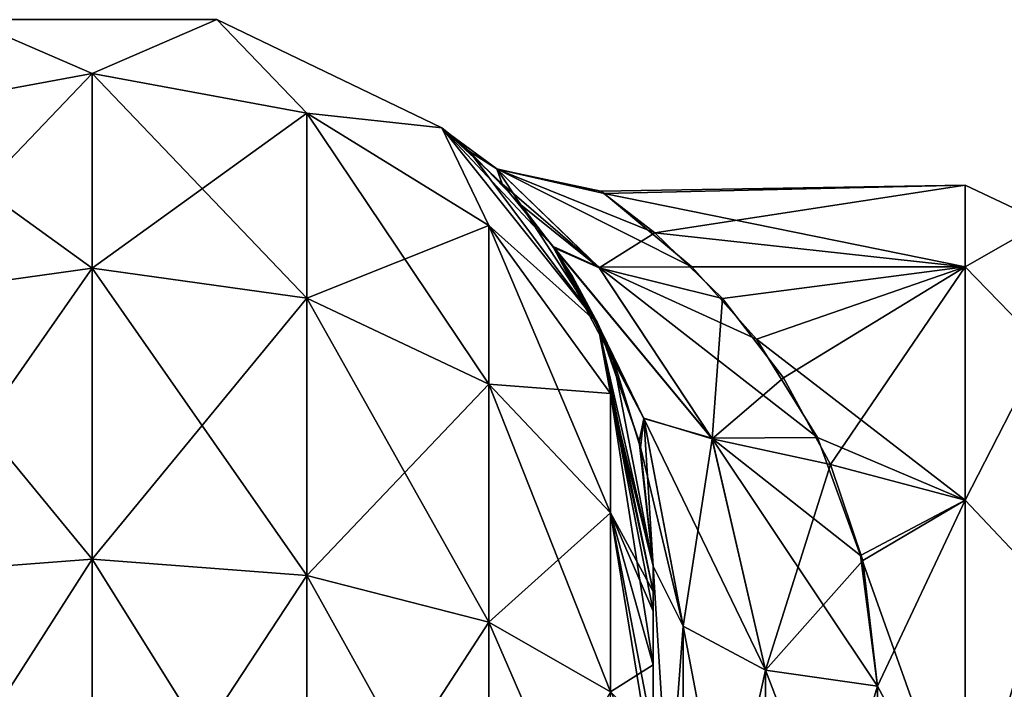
# Model space of a CAD drawing. Extents: x -23 to 470, y -1800 to 0.
# Tile 131 of 198: x 21 to 43, y -15 to 0. Entities that reach past the tile are written whole.
import ezdxf

# ---------------------------------------------------------------- set-up
doc = ezdxf.new("R2010")
doc.units = 0
doc.header["$LTSCALE"] = 66.825
for name, color, linetype in [('577', 7, 'CONTINUOUS'), ('580', 7, 'CONTINUOUS'), ('596', 7, 'CONTINUOUS'), ('597', 7, 'CONTINUOUS'), ('598', 7, 'CONTINUOUS'), ('610', 7, 'CONTINUOUS'), ('611', 7, 'CONTINUOUS'), ('615', 7, 'CONTINUOUS'), ('618', 7, 'CONTINUOUS')]:
    doc.layers.add(name, color=color, linetype=linetype)

msp = doc.modelspace()

# ---------------------------------------------------------------- linework, layer by layer
at = {"layer": '577', "linetype": 'CONTINUOUS'}
for points in [[(35.55, -56.093, 33.614), (35.55, -53.608, 29.849), (35.55, -12.5, 33.5), (35.55, -56.093, 33.614)], [(35.55, -12.5, 33.5), (35.55, -53.608, 29.849), (35.55, -22.699, 28.507), (35.55, -12.5, 33.5)], [(35.55, -13.067, 36.36), (35.55, -56.093, 33.614), (35.55, -12.5, 33.5), (35.55, -13.067, 36.36)], [(35.55, -12.5, 24.51), (35.55, -12.5, 33.5), (35.55, -22.699, 28.507), (35.55, -12.5, 24.51)], [(35.55, -12.5, -33.5), (35.55, -12.5, -24.51), (35.55, -22.699, -28.507), (35.55, -12.5, -33.5)], [(35.55, -13.067, -36.36), (35.55, -12.5, -33.5), (35.55, -56.092, -33.612), (35.55, -13.067, -36.36)], [(35.55, -56.092, -33.612), (35.55, -12.5, -33.5), (35.55, -53.607, -29.847), (35.55, -56.092, -33.612)], [(35.55, -53.607, -29.847), (35.55, -12.5, -33.5), (35.55, -22.699, -28.507), (35.55, -53.607, -29.847)], [(35.55, -59.341, 36.739), (35.55, -56.093, 33.614), (35.55, -13.067, 36.36), (35.55, -59.341, 36.739)], [(35.55, -13.5, 37.234), (35.55, -59.341, 36.739), (35.55, -13.067, 36.36), (35.55, -13.5, 37.234)], [(35.55, -13.5, -37.234), (35.55, -13.067, -36.36), (35.55, -59.339, -36.738), (35.55, -13.5, -37.234)], [(35.55, -59.339, -36.738), (35.55, -13.067, -36.36), (35.55, -56.092, -33.612), (35.55, -59.339, -36.738)], [(35.55, -14.695, 38.801), (35.55, -59.341, 36.739), (35.55, -13.5, 37.234), (35.55, -14.695, 38.801)], [(35.55, -14.695, -38.801), (35.55, -13.5, -37.234), (35.55, -63.187, -39.073), (35.55, -14.695, -38.801)], [(35.55, -63.187, -39.073), (35.55, -13.5, -37.234), (35.55, -59.339, -36.738), (35.55, -63.187, -39.073)], [(35.55, -63.189, 39.074), (35.55, -59.341, 36.739), (35.55, -14.695, 38.801), (35.55, -63.189, 39.074)], [(35.55, -16.266, 40), (35.55, -63.189, 39.074), (35.55, -14.695, 38.801), (35.55, -16.266, 40)], [(35.55, -16.266, -40), (35.55, -14.695, -38.801), (35.55, -63.187, -39.073), (35.55, -16.266, -40)]]:
    msp.add_3dface(points, dxfattribs=at)
at = {"layer": '580', "linetype": 'CONTINUOUS'}
for points in [[(35.588, -5.068, 7.081), (42.5, -4, 0), (34.386, -4.135, 2.545), (35.588, -5.068, 7.081)], [(34.386, -4.135, 2.545), (42.5, -4, 0), (34.46, -4.186, -2.986), (34.386, -4.135, 2.545)], [(42.5, -4, 0), (42.5, -5.827, -9.184), (34.46, -4.186, -2.986), (42.5, -4, 0)], [(42.5, -5.827, 9.184), (42.5, -4, 0), (35.588, -5.068, 7.081), (42.5, -5.827, 9.184)], [(34.46, -4.186, -2.986), (42.5, -5.827, -9.184), (36.409, -5.826, -9.182), (34.46, -4.186, -2.986)], [(37.093, -6.533, 10.732), (42.5, -5.827, 9.184), (35.588, -5.068, 7.081), (37.093, -6.533, 10.732)], [(36.409, -5.826, -9.182), (42.5, -5.827, -9.184), (37.852, -7.434, -12.37), (36.409, -5.826, -9.182)], [(38.454, -8.299, 13.707), (42.5, -5.827, 9.184), (37.093, -6.533, 10.732), (38.454, -8.299, 13.707)], [(42.5, -5.827, -9.184), (42.5, -11.029, -16.971), (37.852, -7.434, -12.37), (42.5, -5.827, -9.184)], [(39.501, -10.232, 16.134), (42.5, -5.827, 9.184), (38.454, -8.299, 13.707), (39.501, -10.232, 16.134)], [(42.5, -11.029, 16.971), (42.5, -5.827, 9.184), (39.501, -10.232, 16.134), (42.5, -11.029, 16.971)], [(37.852, -7.434, -12.37), (42.5, -11.029, -16.971), (39.214, -9.629, -15.444), (37.852, -7.434, -12.37)], [(39.214, -9.629, -15.444), (42.5, -11.029, -16.971), (40.17, -12.264, -18.121), (39.214, -9.629, -15.444)], [(40.223, -12.371, 18.213), (42.5, -11.029, 16.971), (39.501, -10.232, 16.134), (40.223, -12.371, 18.213)], [(42.5, -11.029, -16.971), (42.5, -18.816, -22.173), (40.17, -12.264, -18.121), (42.5, -11.029, -16.971)], [(40.55, -15.172, 20.284), (42.5, -11.029, 16.971), (40.223, -12.371, 18.213), (40.55, -15.172, 20.284)], [(42.5, -18.816, 22.173), (42.5, -11.029, 16.971), (40.55, -15.172, 20.284), (42.5, -18.816, 22.173)], [(40.17, -12.264, -18.121), (42.5, -18.816, -22.173), (40.55, -15.172, -20.284), (40.17, -12.264, -18.121)], [(40.55, -15.172, -20.284), (42.5, -18.816, -22.173), (40.55, -21.323, -23.052), (40.55, -15.172, -20.284)], [(40.55, -21.323, 23.052), (42.5, -18.816, 22.173), (40.55, -15.172, 20.284), (40.55, -21.323, 23.052)]]:
    msp.add_3dface(points, dxfattribs=at)
at = {"layer": '596', "linetype": 'CONTINUOUS'}
for points in [[(18.266, -2.396, -40.776), (20.268, -0.313, -33.5), (23.05, -1.516, -41.139), (18.266, -2.396, -40.776)], [(20.268, -0.313, -33.5), (25.832, -0.313, -33.5), (23.05, -1.516, -41.139), (20.268, -0.313, -33.5)], [(23.05, -1.516, -41.139), (25.832, -0.313, -33.5), (27.834, -2.396, -40.776), (23.05, -1.516, -41.139)], [(25.832, -0.313, -33.5), (30.844, -2.727, -33.5), (27.834, -2.396, -40.776), (25.832, -0.313, -33.5)], [(18.266, -2.396, -40.776), (23.05, -1.516, -41.139), (18.266, -6.525, -46.964), (18.266, -2.396, -40.776)], [(23.05, -1.516, -41.139), (23.05, -5.852, -47.637), (18.266, -6.525, -46.964), (23.05, -1.516, -41.139)], [(23.05, -1.516, -41.139), (27.834, -2.396, -40.776), (23.05, -5.852, -47.637), (23.05, -1.516, -41.139)], [(27.834, -2.396, -40.776), (27.834, -6.525, -46.964), (23.05, -5.852, -47.637), (27.834, -2.396, -40.776)], [(27.834, -2.396, -40.776), (30.844, -2.727, -33.5), (31.889, -4.9, -39.741), (27.834, -2.396, -40.776)], [(27.834, -2.396, -40.776), (31.889, -4.9, -39.741), (27.834, -6.525, -46.964), (27.834, -2.396, -40.776)], [(30.844, -2.727, -33.5), (34.312, -7.076, -33.5), (31.889, -4.9, -39.741), (30.844, -2.727, -33.5)], [(31.889, -4.9, -39.741), (31.889, -8.442, -45.049), (27.834, -6.525, -46.964), (31.889, -4.9, -39.741)], [(31.889, -4.9, -39.741), (34.312, -7.076, -33.5), (34.598, -8.648, -38.192), (31.889, -4.9, -39.741)], [(31.889, -4.9, -39.741), (34.598, -8.648, -38.192), (31.889, -8.442, -45.049), (31.889, -4.9, -39.741)], [(23.05, -12.346, -51.978), (18.266, -12.71, -51.099), (23.05, -5.852, -47.637), (23.05, -12.346, -51.978)], [(23.05, -5.852, -47.637), (18.266, -12.71, -51.099), (18.266, -6.525, -46.964), (23.05, -5.852, -47.637)], [(27.834, -6.525, -46.964), (23.05, -12.346, -51.978), (23.05, -5.852, -47.637), (27.834, -6.525, -46.964)], [(27.834, -12.71, -51.099), (23.05, -12.346, -51.978), (27.834, -6.525, -46.964), (27.834, -12.71, -51.099)], [(31.889, -8.442, -45.049), (27.834, -12.71, -51.099), (27.834, -6.525, -46.964), (31.889, -8.442, -45.049)], [(34.312, -7.076, -33.5), (35.55, -12.5, -33.5), (34.598, -8.648, -38.192), (34.312, -7.076, -33.5)], [(31.889, -13.747, -48.595), (27.834, -12.71, -51.099), (31.889, -8.442, -45.049), (31.889, -13.747, -48.595)], [(34.598, -8.648, -38.192), (34.598, -11.311, -42.182), (31.889, -8.442, -45.049), (34.598, -8.648, -38.192)], [(34.598, -11.311, -42.182), (31.889, -13.747, -48.595), (31.889, -8.442, -45.049), (34.598, -11.311, -42.182)], [(35.55, -12.5, -33.5), (35.55, -13.067, -36.36), (34.598, -8.648, -38.192), (35.55, -12.5, -33.5)], [(34.598, -8.648, -38.192), (35.55, -13.067, -36.36), (34.598, -11.311, -42.182), (34.598, -8.648, -38.192)], [(34.598, -15.299, -44.849), (31.889, -13.747, -48.595), (34.598, -11.311, -42.182), (34.598, -15.299, -44.849)], [(35.55, -13.067, -36.36), (35.55, -13.5, -37.234), (34.598, -11.311, -42.182), (35.55, -13.067, -36.36)], [(35.55, -13.5, -37.234), (35.55, -14.695, -38.801), (34.598, -11.311, -42.182), (35.55, -13.5, -37.234)], [(35.55, -14.695, -38.801), (34.598, -15.299, -44.849), (34.598, -11.311, -42.182), (35.55, -14.695, -38.801)], [(23.05, -20, -53.5), (18.16, -20, -52.546), (23.05, -12.346, -51.978), (23.05, -20, -53.5)], [(23.05, -12.346, -51.978), (18.16, -20, -52.546), (18.266, -12.71, -51.099), (23.05, -12.346, -51.978)], [(27.834, -12.71, -51.099), (23.05, -20, -53.5), (23.05, -12.346, -51.978), (27.834, -12.71, -51.099)], [(27.834, -20, -52.548), (23.05, -20, -53.5), (27.834, -12.71, -51.099), (27.834, -20, -52.548)], [(31.889, -13.747, -48.595), (27.834, -20, -52.548), (27.834, -12.71, -51.099), (31.889, -13.747, -48.595)], [(31.889, -20, -49.839), (27.834, -20, -52.548), (31.889, -13.747, -48.595), (31.889, -20, -49.839)], [(34.598, -15.299, -44.849), (31.889, -20, -49.839), (31.889, -13.747, -48.595), (34.598, -15.299, -44.849)], [(35.55, -14.695, -38.801), (35.55, -16.266, -40), (34.598, -15.299, -44.849), (35.55, -14.695, -38.801)]]:
    msp.add_3dface(points, dxfattribs=at)
at = {"layer": '597', "linetype": 'CONTINUOUS'}
for points in [[(20.268, -0.313, 33.5), (25.832, -0.313, 33.5), (20.268, -0.313, -33.5), (20.268, -0.313, 33.5)], [(25.832, -0.313, 33.5), (25.832, -0.313, -33.5), (20.268, -0.313, -33.5), (25.832, -0.313, 33.5)], [(25.832, -0.313, 33.5), (30.844, -2.727, 33.5), (25.832, -0.313, -33.5), (25.832, -0.313, 33.5)], [(30.844, -2.727, 33.5), (30.844, -2.727, -33.5), (25.832, -0.313, -33.5), (30.844, -2.727, 33.5)], [(30.844, -2.727, 33.5), (34.312, -7.076, 33.5), (31.459, -3.252, 5.664), (30.844, -2.727, 33.5)], [(30.844, -2.727, -33.5), (30.844, -2.727, 33.5), (31.034, -2.882, -1.26), (30.844, -2.727, -33.5)], [(31.034, -2.882, -1.26), (30.844, -2.727, 33.5), (31.459, -3.252, 5.664), (31.034, -2.882, -1.26)], [(34.312, -7.076, -33.5), (30.844, -2.727, -33.5), (33.32, -5.374, -13.858), (34.312, -7.076, -33.5)], [(33.32, -5.374, -13.858), (30.844, -2.727, -33.5), (32.19, -3.973, -9.391), (33.32, -5.374, -13.858)], [(32.19, -3.973, -9.391), (30.844, -2.727, -33.5), (31.034, -2.882, -1.26), (32.19, -3.973, -9.391)], [(31.459, -3.252, 5.664), (34.312, -7.076, 33.5), (32.605, -4.441, 11.119), (31.459, -3.252, 5.664)], [(32.605, -4.441, 11.119), (34.312, -7.076, 33.5), (33.333, -5.393, 13.903), (32.605, -4.441, 11.119)], [(34.394, -7.251, -17.847), (34.312, -7.076, -33.5), (33.32, -5.374, -13.858), (34.394, -7.251, -17.847)], [(33.333, -5.393, 13.903), (34.312, -7.076, 33.5), (33.75, -6.038, 15.443), (33.333, -5.393, 13.903)], [(33.75, -6.038, 15.443), (34.312, -7.076, 33.5), (34.655, -7.856, 18.891), (33.75, -6.038, 15.443)], [(34.312, -7.076, 33.5), (35.55, -12.5, 33.5), (34.655, -7.856, 18.891), (34.312, -7.076, 33.5)], [(35.55, -12.5, -24.51), (35.55, -12.5, -33.5), (34.312, -7.076, -33.5), (35.55, -12.5, -24.51)], [(35.55, -12.5, -24.51), (34.312, -7.076, -33.5), (35.237, -9.722, -21.565), (35.55, -12.5, -24.51)], [(35.237, -9.722, -21.565), (34.312, -7.076, -33.5), (34.394, -7.251, -17.847), (35.237, -9.722, -21.565)], [(34.655, -7.856, 18.891), (35.55, -12.5, 33.5), (35.268, -9.858, 21.738), (34.655, -7.856, 18.891)], [(35.55, -12.5, 33.5), (35.55, -12.5, 24.51), (35.268, -9.858, 21.738), (35.55, -12.5, 33.5)]]:
    msp.add_3dface(points, dxfattribs=at)
at = {"layer": '598', "linetype": 'CONTINUOUS'}
for points in [[(23.05, -1.516, 41.139), (20.268, -0.313, 33.5), (18.266, -2.396, 40.776), (23.05, -1.516, 41.139)], [(25.832, -0.313, 33.5), (20.268, -0.313, 33.5), (23.05, -1.516, 41.139), (25.832, -0.313, 33.5)], [(27.834, -2.396, 40.776), (25.832, -0.313, 33.5), (23.05, -1.516, 41.139), (27.834, -2.396, 40.776)], [(30.844, -2.727, 33.5), (25.832, -0.313, 33.5), (27.834, -2.396, 40.776), (30.844, -2.727, 33.5)], [(23.05, -1.516, 41.139), (18.266, -2.396, 40.776), (23.05, -5.852, 47.637), (23.05, -1.516, 41.139)], [(27.834, -2.396, 40.776), (23.05, -1.516, 41.139), (27.834, -6.525, 46.964), (27.834, -2.396, 40.776)], [(27.834, -6.525, 46.964), (23.05, -1.516, 41.139), (23.05, -5.852, 47.637), (27.834, -6.525, 46.964)], [(23.05, -5.852, 47.637), (18.266, -2.396, 40.776), (18.266, -6.525, 46.964), (23.05, -5.852, 47.637)], [(31.889, -4.9, 39.741), (30.844, -2.727, 33.5), (27.834, -2.396, 40.776), (31.889, -4.9, 39.741)], [(31.889, -4.9, 39.741), (27.834, -2.396, 40.776), (31.889, -8.442, 45.049), (31.889, -4.9, 39.741)], [(31.889, -8.442, 45.049), (27.834, -2.396, 40.776), (27.834, -6.525, 46.964), (31.889, -8.442, 45.049)], [(34.312, -7.076, 33.5), (30.844, -2.727, 33.5), (31.889, -4.9, 39.741), (34.312, -7.076, 33.5)], [(34.598, -8.648, 38.192), (34.312, -7.076, 33.5), (31.889, -4.9, 39.741), (34.598, -8.648, 38.192)], [(34.598, -8.648, 38.192), (31.889, -4.9, 39.741), (34.598, -11.311, 42.182), (34.598, -8.648, 38.192)], [(34.598, -11.311, 42.182), (31.889, -4.9, 39.741), (31.889, -8.442, 45.049), (34.598, -11.311, 42.182)], [(23.05, -12.346, 51.978), (23.05, -5.852, 47.637), (18.266, -6.525, 46.964), (23.05, -12.346, 51.978)], [(23.05, -12.346, 51.978), (27.834, -12.71, 51.099), (23.05, -5.852, 47.637), (23.05, -12.346, 51.978)], [(27.834, -12.71, 51.099), (27.834, -6.525, 46.964), (23.05, -5.852, 47.637), (27.834, -12.71, 51.099)], [(18.266, -12.71, 51.099), (23.05, -12.346, 51.978), (18.266, -6.525, 46.964), (18.266, -12.71, 51.099)], [(27.834, -12.71, 51.099), (31.889, -13.747, 48.595), (27.834, -6.525, 46.964), (27.834, -12.71, 51.099)], [(31.889, -13.747, 48.595), (31.889, -8.442, 45.049), (27.834, -6.525, 46.964), (31.889, -13.747, 48.595)], [(35.55, -13.067, 36.36), (35.55, -12.5, 33.5), (34.312, -7.076, 33.5), (35.55, -13.067, 36.36)], [(35.55, -13.067, 36.36), (34.312, -7.076, 33.5), (34.598, -8.648, 38.192), (35.55, -13.067, 36.36)], [(31.889, -13.747, 48.595), (34.598, -15.299, 44.849), (31.889, -8.442, 45.049), (31.889, -13.747, 48.595)], [(34.598, -15.299, 44.849), (34.598, -11.311, 42.182), (31.889, -8.442, 45.049), (34.598, -15.299, 44.849)], [(35.55, -14.695, 38.801), (35.55, -13.5, 37.234), (34.598, -8.648, 38.192), (35.55, -14.695, 38.801)], [(35.55, -14.695, 38.801), (34.598, -8.648, 38.192), (34.598, -11.311, 42.182), (35.55, -14.695, 38.801)], [(35.55, -13.5, 37.234), (35.55, -13.067, 36.36), (34.598, -8.648, 38.192), (35.55, -13.5, 37.234)], [(35.55, -17.135, 40.431), (35.55, -16.266, 40), (34.598, -11.311, 42.182), (35.55, -17.135, 40.431)], [(34.598, -15.299, 44.849), (35.55, -17.135, 40.431), (34.598, -11.311, 42.182), (34.598, -15.299, 44.849)], [(35.55, -16.266, 40), (35.55, -14.695, 38.801), (34.598, -11.311, 42.182), (35.55, -16.266, 40)], [(18.266, -12.71, 51.099), (23.05, -20, 53.5), (23.05, -12.346, 51.978), (18.266, -12.71, 51.099)], [(23.05, -20, 53.5), (27.834, -20, 52.548), (23.05, -12.346, 51.978), (23.05, -20, 53.5)], [(23.05, -12.346, 51.978), (27.834, -20, 52.548), (27.834, -12.71, 51.099), (23.05, -12.346, 51.978)], [(18.16, -20, 52.546), (23.05, -20, 53.5), (18.266, -12.71, 51.099), (18.16, -20, 52.546)], [(27.834, -20, 52.548), (31.889, -20, 49.839), (27.834, -12.71, 51.099), (27.834, -20, 52.548)], [(27.834, -12.71, 51.099), (31.889, -20, 49.839), (31.889, -13.747, 48.595), (27.834, -12.71, 51.099)], [(31.889, -20, 49.839), (34.598, -20, 45.784), (31.889, -13.747, 48.595), (31.889, -20, 49.839)], [(31.889, -13.747, 48.595), (34.598, -20, 45.784), (34.598, -15.299, 44.849), (31.889, -13.747, 48.595)]]:
    msp.add_3dface(points, dxfattribs=at)
at = {"layer": '610', "linetype": 'CONTINUOUS'}
for points in [[(32.19, -3.973, -9.391), (31.034, -2.882, -1.26), (32.071, -3.64, -3.911), (32.19, -3.973, -9.391)], [(31.034, -2.882, -1.26), (31.459, -3.252, 5.664), (32.077, -3.646, 3.95), (31.034, -2.882, -1.26)], [(32.071, -3.64, -3.911), (31.034, -2.882, -1.26), (32.077, -3.646, 3.95), (32.071, -3.64, -3.911)], [(31.459, -3.252, 5.664), (32.605, -4.441, 11.119), (32.077, -3.646, 3.95), (31.459, -3.252, 5.664)], [(34.46, -4.186, -2.986), (36.409, -5.826, -9.182), (32.071, -3.64, -3.911), (34.46, -4.186, -2.986)], [(34.46, -4.186, -2.986), (32.071, -3.64, -3.911), (32.077, -3.646, 3.95), (34.46, -4.186, -2.986)], [(36.409, -5.826, -9.182), (34.338, -5.832, -10.851), (32.071, -3.64, -3.911), (36.409, -5.826, -9.182)], [(34.338, -5.832, -10.851), (32.19, -3.973, -9.391), (32.071, -3.64, -3.911), (34.338, -5.832, -10.851)], [(35.588, -5.068, 7.081), (34.386, -4.135, 2.545), (32.077, -3.646, 3.95), (35.588, -5.068, 7.081)], [(35.588, -5.068, 7.081), (32.077, -3.646, 3.95), (34.349, -5.845, 10.876), (35.588, -5.068, 7.081)], [(34.386, -4.135, 2.545), (34.46, -4.186, -2.986), (32.077, -3.646, 3.95), (34.386, -4.135, 2.545)], [(32.077, -3.646, 3.95), (32.605, -4.441, 11.119), (34.349, -5.845, 10.876), (32.077, -3.646, 3.95)], [(33.32, -5.374, -13.858), (32.19, -3.973, -9.391), (34.338, -5.832, -10.851), (33.32, -5.374, -13.858)], [(32.605, -4.441, 11.119), (33.333, -5.393, 13.903), (34.349, -5.845, 10.876), (32.605, -4.441, 11.119)], [(37.093, -6.533, 10.732), (35.588, -5.068, 7.081), (34.349, -5.845, 10.876), (37.093, -6.533, 10.732)], [(34.394, -7.251, -17.847), (33.32, -5.374, -13.858), (35.345, -9.206, -18.711), (34.394, -7.251, -17.847)], [(35.345, -9.206, -18.711), (33.32, -5.374, -13.858), (36.857, -9.642, -16.492), (35.345, -9.206, -18.711)], [(36.857, -9.642, -16.492), (33.32, -5.374, -13.858), (34.338, -5.832, -10.851), (36.857, -9.642, -16.492)], [(33.333, -5.393, 13.903), (33.75, -6.038, 15.443), (35.342, -9.199, 18.703), (33.333, -5.393, 13.903)], [(34.349, -5.845, 10.876), (33.333, -5.393, 13.903), (36.862, -9.656, 16.505), (34.349, -5.845, 10.876)], [(36.862, -9.656, 16.505), (33.333, -5.393, 13.903), (35.342, -9.199, 18.703), (36.862, -9.656, 16.505)], [(36.409, -5.826, -9.182), (37.852, -7.434, -12.37), (34.338, -5.832, -10.851), (36.409, -5.826, -9.182)], [(37.852, -7.434, -12.37), (39.214, -9.629, -15.444), (34.338, -5.832, -10.851), (37.852, -7.434, -12.37)], [(39.214, -9.629, -15.444), (36.857, -9.642, -16.492), (34.338, -5.832, -10.851), (39.214, -9.629, -15.444)], [(37.093, -6.533, 10.732), (34.349, -5.845, 10.876), (36.862, -9.656, 16.505), (37.093, -6.533, 10.732)], [(33.75, -6.038, 15.443), (34.655, -7.856, 18.891), (35.342, -9.199, 18.703), (33.75, -6.038, 15.443)], [(38.454, -8.299, 13.707), (37.093, -6.533, 10.732), (36.862, -9.656, 16.505), (38.454, -8.299, 13.707)], [(35.237, -9.722, -21.565), (34.394, -7.251, -17.847), (35.345, -9.206, -18.711), (35.237, -9.722, -21.565)], [(34.655, -7.856, 18.891), (35.268, -9.858, 21.738), (35.342, -9.199, 18.703), (34.655, -7.856, 18.891)], [(39.501, -10.232, 16.134), (38.454, -8.299, 13.707), (36.862, -9.656, 16.505), (39.501, -10.232, 16.134)], [(36.22, -13.836, -22.397), (35.237, -9.722, -21.565), (35.345, -9.206, -18.711), (36.22, -13.836, -22.397)], [(35.268, -9.858, 21.738), (35.55, -12.5, 24.51), (35.342, -9.199, 18.703), (35.268, -9.858, 21.738)], [(35.55, -12.5, 24.51), (36.22, -13.836, 22.397), (35.342, -9.199, 18.703), (35.55, -12.5, 24.51)], [(36.22, -13.836, 22.397), (36.862, -9.656, 16.505), (35.342, -9.199, 18.703), (36.22, -13.836, 22.397)], [(38.052, -14.815, -20.849), (36.22, -13.836, -22.397), (35.345, -9.206, -18.711), (38.052, -14.815, -20.849)], [(38.052, -14.815, -20.849), (35.345, -9.206, -18.711), (36.857, -9.642, -16.492), (38.052, -14.815, -20.849)], [(39.214, -9.629, -15.444), (40.17, -12.264, -18.121), (36.857, -9.642, -16.492), (39.214, -9.629, -15.444)], [(40.17, -12.264, -18.121), (40.55, -15.172, -20.284), (36.857, -9.642, -16.492), (40.17, -12.264, -18.121)], [(40.55, -15.172, -20.284), (38.052, -14.815, -20.849), (36.857, -9.642, -16.492), (40.55, -15.172, -20.284)], [(35.55, -12.5, -24.51), (35.237, -9.722, -21.565), (36.22, -13.836, -22.397), (35.55, -12.5, -24.51)], [(36.22, -13.836, 22.397), (38.052, -14.815, 20.849), (36.862, -9.656, 16.505), (36.22, -13.836, 22.397)], [(38.052, -14.815, 20.849), (39.501, -10.232, 16.134), (36.862, -9.656, 16.505), (38.052, -14.815, 20.849)], [(40.223, -12.371, 18.213), (39.501, -10.232, 16.134), (38.052, -14.815, 20.849), (40.223, -12.371, 18.213)], [(40.55, -15.172, 20.284), (40.223, -12.371, 18.213), (38.052, -14.815, 20.849), (40.55, -15.172, 20.284)]]:
    msp.add_3dface(points, dxfattribs=at)
at = {"layer": '611', "linetype": 'CONTINUOUS'}
for points in [[(35.55, -22.699, -28.507), (35.55, -12.5, -24.51), (36.22, -23.159, -26.055), (35.55, -22.699, -28.507)], [(36.22, -23.159, -26.055), (35.55, -12.5, -24.51), (36.22, -13.836, -22.397), (36.22, -23.159, -26.055)], [(36.22, -23.159, -26.055), (36.22, -13.836, -22.397), (38.052, -23.494, -24.254), (36.22, -23.159, -26.055)], [(38.052, -23.494, -24.254), (36.22, -13.836, -22.397), (38.052, -14.815, -20.849), (38.052, -23.494, -24.254)], [(40.55, -15.172, -20.284), (40.55, -21.323, -23.052), (38.052, -14.815, -20.849), (40.55, -15.172, -20.284)], [(40.55, -21.323, -23.052), (38.052, -23.494, -24.254), (38.052, -14.815, -20.849), (40.55, -21.323, -23.052)]]:
    msp.add_3dface(points, dxfattribs=at)
at = {"layer": '615', "linetype": 'CONTINUOUS'}
for points in [[(35.55, -12.5, 24.51), (35.55, -22.699, 28.507), (36.22, -13.836, 22.397), (35.55, -12.5, 24.51)], [(36.22, -13.836, 22.397), (35.55, -22.699, 28.507), (36.22, -23.159, 26.055), (36.22, -13.836, 22.397)], [(36.22, -13.836, 22.397), (36.22, -23.159, 26.055), (38.052, -14.815, 20.849), (36.22, -13.836, 22.397)], [(38.052, -14.815, 20.849), (36.22, -23.159, 26.055), (38.052, -23.494, 24.254), (38.052, -14.815, 20.849)], [(40.55, -15.172, 20.284), (38.052, -14.815, 20.849), (38.052, -23.494, 24.254), (40.55, -15.172, 20.284)], [(40.55, -21.323, 23.052), (40.55, -15.172, 20.284), (38.052, -23.494, 24.254), (40.55, -21.323, 23.052)]]:
    msp.add_3dface(points, dxfattribs=at)
at = {"layer": '618', "linetype": 'CONTINUOUS'}
for points in [[(42.5, -5.827, -9.184), (42.5, -4, 0), (44.25, -4.826, -4.086), (42.5, -5.827, -9.184)], [(42.5, -4, 0), (42.5, -5.827, 9.184), (44.25, -4.826, 4.086), (42.5, -4, 0)], [(42.5, -4, 0), (44.25, -4.826, 4.086), (44.25, -4.826, -4.086), (42.5, -4, 0)], [(42.5, -5.827, -9.184), (44.25, -4.826, -4.086), (44.25, -7.621, -11.766), (42.5, -5.827, -9.184)], [(42.5, -5.827, 9.184), (44.25, -7.621, 11.766), (44.25, -4.826, 4.086), (42.5, -5.827, 9.184)], [(42.5, -11.029, -16.971), (42.5, -5.827, -9.184), (44.25, -7.621, -11.766), (42.5, -11.029, -16.971)], [(42.5, -5.827, 9.184), (42.5, -11.029, 16.971), (44.25, -7.621, 11.766), (42.5, -5.827, 9.184)], [(42.5, -11.029, -16.971), (44.25, -7.621, -11.766), (44.25, -12.875, -18.026), (42.5, -11.029, -16.971)], [(42.5, -11.029, 16.971), (44.25, -12.875, 18.026), (44.25, -7.621, 11.766), (42.5, -11.029, 16.971)], [(42.5, -18.816, -22.173), (42.5, -11.029, -16.971), (44.25, -12.875, -18.026), (42.5, -18.816, -22.173)], [(42.5, -11.029, 16.971), (42.5, -18.816, 22.173), (44.25, -12.875, 18.026), (42.5, -11.029, 16.971)], [(42.5, -18.816, -22.173), (44.25, -12.875, -18.026), (44.25, -19.952, -22.112), (42.5, -18.816, -22.173)], [(42.5, -18.816, 22.173), (44.25, -19.952, 22.112), (44.25, -12.875, 18.026), (42.5, -18.816, 22.173)]]:
    msp.add_3dface(points, dxfattribs=at)

doc.saveas('drawing.dxf')
